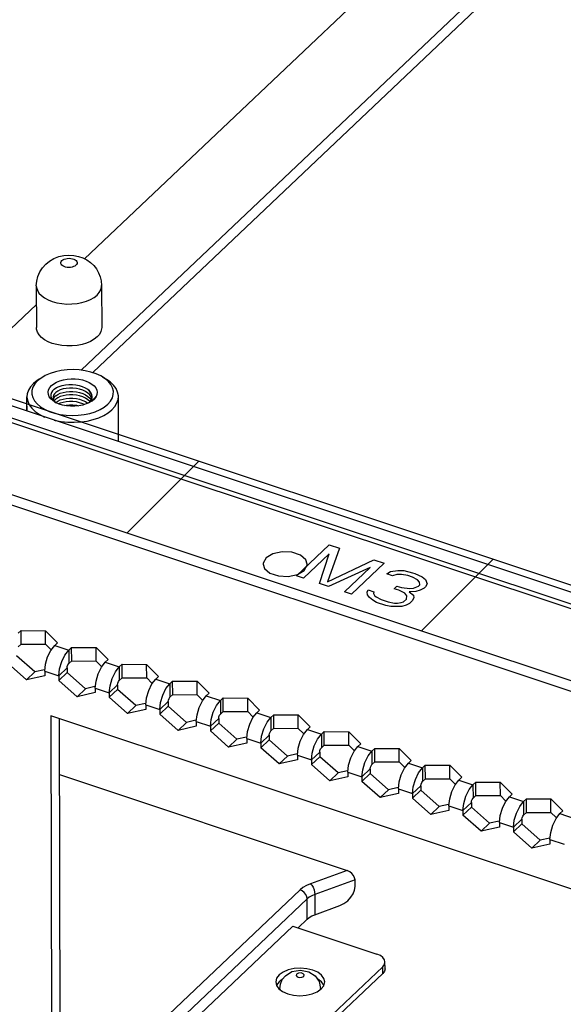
# Model space of a CAD drawing. Extents: x 0 to 1189, y 0 to 841.
# Tile 18 of 256: x 538 to 549, y 156 to 177. Entities that reach past the tile are written whole.
import ezdxf

# ---------------------------------------------------------------- set-up
doc = ezdxf.new("R2010")
doc.units = 0
doc.header["$LTSCALE"] = 65.395
doc.layers.get('0').update_dxf_attribs({"linetype": 'CONTINUOUS'})
for name, color, linetype in [('02___PRT_ALL_AXES', 7, 'CONTINUOUS'), ('03__ASM_ALL_CURVES', 7, 'CONTINUOUS'), ('20_ALL_FEATURES', 7, 'CONTINUOUS')]:
    doc.layers.add(name, color=color, linetype=linetype)

msp = doc.modelspace()

# ---------------------------------------------------------------- linework, layer by layer
at = {"color": 3, "linetype": 'Continuous'}
for p, q in [((546.939, 179.466), (539.016, 171.957)), ((615.683, 142.777), (528.909, 171.647)), ((528.516, 171.425), (615.29, 142.555)), ((528.609, 171.493), (615.382, 142.623)), ((537.981, 170.976), (536.148, 169.239)), ((526.953, 170.176), (613.727, 141.306)), ((537.593, 163.935), (537.654, 163.993)), ((537.654, 163.993), (538.179, 163.99)), ((538.179, 163.99), (538.436, 163.733)), ((538.374, 163.674), (538.436, 163.733)), ((538.223, 163.429), (538.292, 163.57)), ((538.292, 163.57), (538.374, 163.674)), ((538.374, 163.674), (538.676, 163.574)), ((538.594, 163.47), (538.676, 163.574)), ((538.676, 163.574), (538.737, 163.632)), ((538.737, 163.632), (539.262, 163.629)), ((539.262, 163.629), (539.519, 163.372)), ((537.77, 162.938), (537.379, 163.285)), ((538.16, 163.124), (538.177, 163.272)), ((538.177, 163.272), (538.223, 163.429)), ((538.478, 163.172), (538.524, 163.329)), ((538.524, 163.329), (538.594, 163.47)), ((539.375, 163.21), (539.457, 163.314)), ((539.457, 163.314), (539.519, 163.372)), ((539.457, 163.314), (539.759, 163.214)), ((539.759, 163.214), (539.82, 163.272)), ((539.82, 163.272), (540.345, 163.269)), ((540.345, 163.269), (540.602, 163.012)), ((538.16, 163.124), (538.462, 163.023)), ((538.16, 163.124), (538.161, 163.025)), ((538.462, 163.023), (538.478, 163.172)), ((539.26, 162.912), (539.306, 163.069)), ((539.306, 163.069), (539.375, 163.21)), ((539.607, 162.968), (539.677, 163.109)), ((539.677, 163.109), (539.759, 163.214)), ((538.161, 163.025), (537.77, 162.938)), ((538.462, 163.023), (538.462, 162.924)), ((538.853, 162.577), (538.462, 162.924)), ((539.244, 162.763), (539.26, 162.912)), ((539.561, 162.812), (539.607, 162.968)), ((540.389, 162.708), (540.458, 162.849)), ((540.458, 162.849), (540.541, 162.954)), ((540.541, 162.954), (540.602, 163.012)), ((540.541, 162.954), (540.842, 162.853)), ((540.76, 162.749), (540.842, 162.853)), ((540.842, 162.853), (540.903, 162.911)), ((540.903, 162.911), (541.428, 162.909)), ((541.428, 162.909), (541.685, 162.651)), ((539.244, 162.664), (538.853, 162.577)), ((539.244, 162.763), (539.545, 162.663)), ((539.244, 162.763), (539.244, 162.664)), ((539.545, 162.663), (539.561, 162.812)), ((539.545, 162.663), (539.545, 162.564)), ((540.343, 162.552), (540.389, 162.708)), ((540.691, 162.608), (540.76, 162.749)), ((541.624, 162.593), (541.685, 162.651)), ((539.937, 162.217), (539.545, 162.564)), ((540.327, 162.403), (540.343, 162.552)), ((540.628, 162.303), (540.644, 162.451)), ((540.644, 162.451), (540.691, 162.608)), ((541.472, 162.348), (541.542, 162.489)), ((541.542, 162.489), (541.624, 162.593)), ((541.624, 162.593), (541.925, 162.493)), ((541.843, 162.389), (541.925, 162.493)), ((541.925, 162.493), (541.987, 162.551)), ((541.987, 162.551), (542.511, 162.548)), ((542.511, 162.548), (542.768, 162.291)), ((540.327, 162.304), (539.937, 162.217)), ((540.327, 162.403), (540.628, 162.303)), ((540.327, 162.403), (540.327, 162.304)), ((540.628, 162.303), (540.628, 162.203)), ((541.426, 162.191), (541.472, 162.348)), ((541.727, 162.091), (541.774, 162.247)), ((541.774, 162.247), (541.843, 162.389)), ((542.625, 162.128), (542.707, 162.233)), ((542.707, 162.233), (542.768, 162.291)), ((542.707, 162.233), (543.008, 162.133)), ((572.983, 150.627), (538.292, 162.169)), ((538.292, 162.169), (538.308, 154.644)), ((541.02, 161.856), (540.628, 162.203)), ((541.41, 162.043), (541.426, 162.191)), ((541.41, 162.043), (541.711, 161.942)), ((541.41, 162.043), (541.41, 161.943)), ((541.711, 161.942), (541.727, 162.091)), ((542.555, 161.987), (542.625, 162.128)), ((542.857, 161.887), (542.926, 162.028)), ((542.926, 162.028), (543.008, 162.133)), ((543.008, 162.133), (543.07, 162.191)), ((543.07, 162.191), (543.595, 162.188)), ((543.595, 162.188), (543.851, 161.931)), ((541.41, 161.943), (541.02, 161.856)), ((541.711, 161.942), (541.712, 161.843)), ((542.103, 161.496), (541.712, 161.843)), ((542.493, 161.682), (542.509, 161.831)), ((542.509, 161.831), (542.555, 161.987)), ((542.811, 161.731), (542.857, 161.887)), ((543.708, 161.768), (543.79, 161.873)), ((543.79, 161.873), (543.851, 161.931)), ((543.79, 161.873), (544.092, 161.772)), ((544.092, 161.772), (544.153, 161.83)), ((544.153, 161.83), (544.678, 161.827)), ((544.678, 161.827), (544.935, 161.57)), ((542.493, 161.583), (542.103, 161.496)), ((542.493, 161.682), (542.795, 161.582)), ((542.493, 161.682), (542.493, 161.583)), ((542.795, 161.582), (542.811, 161.731)), ((542.795, 161.582), (542.795, 161.483)), ((543.592, 161.471), (543.639, 161.627)), ((543.639, 161.627), (543.708, 161.768)), ((543.94, 161.527), (544.009, 161.668)), ((544.009, 161.668), (544.092, 161.772)), ((543.186, 161.136), (542.795, 161.483)), ((543.576, 161.322), (543.592, 161.471)), ((543.894, 161.37), (543.94, 161.527)), ((544.722, 161.267), (544.791, 161.408)), ((544.791, 161.408), (544.873, 161.512)), ((544.873, 161.512), (544.935, 161.57)), ((544.873, 161.512), (545.175, 161.412)), ((545.093, 161.307), (545.175, 161.412)), ((545.175, 161.412), (545.236, 161.47)), ((545.236, 161.47), (545.761, 161.467)), ((545.761, 161.467), (546.018, 161.21)), ((543.576, 161.223), (543.186, 161.136)), ((543.576, 161.322), (543.878, 161.222)), ((543.576, 161.322), (543.576, 161.223)), ((543.878, 161.222), (543.894, 161.37)), ((543.878, 161.222), (543.878, 161.122)), ((544.676, 161.11), (544.722, 161.267)), ((544.977, 161.01), (545.023, 161.166)), ((545.023, 161.166), (545.093, 161.307)), ((545.956, 161.152), (546.018, 161.21)), ((544.269, 160.775), (543.878, 161.122)), ((544.659, 160.962), (544.676, 161.11)), ((544.659, 160.962), (544.961, 160.861)), ((544.659, 160.962), (544.66, 160.862)), ((544.961, 160.861), (544.977, 161.01)), ((545.805, 160.906), (545.874, 161.047)), ((545.874, 161.047), (545.956, 161.152)), ((545.956, 161.152), (546.258, 161.052)), ((546.176, 160.947), (546.258, 161.052)), ((546.258, 161.052), (546.319, 161.11)), ((546.319, 161.11), (546.844, 161.107)), ((546.844, 161.107), (547.101, 160.85)), ((544.66, 160.862), (544.269, 160.775)), ((544.961, 160.861), (544.961, 160.762)), ((545.352, 160.415), (544.961, 160.762)), ((545.743, 160.601), (545.759, 160.75)), ((545.759, 160.75), (545.805, 160.906)), ((546.06, 160.649), (546.106, 160.806)), ((546.106, 160.806), (546.176, 160.947)), ((546.957, 160.687), (547.04, 160.791)), ((547.04, 160.791), (547.101, 160.85)), ((547.04, 160.791), (547.341, 160.691)), ((547.341, 160.691), (547.402, 160.749)), ((547.402, 160.749), (547.927, 160.746)), ((547.927, 160.746), (548.184, 160.489)), ((545.743, 160.601), (546.044, 160.501)), ((545.743, 160.601), (545.743, 160.502)), ((546.044, 160.501), (546.06, 160.649)), ((546.842, 160.389), (546.888, 160.546)), ((546.888, 160.546), (546.957, 160.687)), ((547.19, 160.446), (547.259, 160.587)), ((547.259, 160.587), (547.341, 160.691)), ((545.743, 160.502), (545.352, 160.415)), ((546.044, 160.501), (546.044, 160.402)), ((546.436, 160.055), (546.044, 160.402)), ((546.826, 160.241), (546.842, 160.389)), ((547.143, 160.289), (547.19, 160.446)), ((547.971, 160.186), (548.041, 160.327)), ((548.041, 160.327), (548.123, 160.431)), ((548.123, 160.431), (548.184, 160.489)), ((548.123, 160.431), (548.424, 160.331)), ((548.342, 160.226), (548.424, 160.331)), ((548.424, 160.331), (548.486, 160.389)), ((548.486, 160.389), (549.01, 160.386)), ((549.01, 160.386), (549.267, 160.129)), ((546.826, 160.142), (546.436, 160.055)), ((546.826, 160.241), (547.127, 160.14)), ((546.826, 160.241), (546.826, 160.142)), ((547.127, 160.14), (547.143, 160.289)), ((547.127, 160.14), (547.127, 160.041)), ((547.925, 160.029), (547.971, 160.186)), ((548.273, 160.085), (548.342, 160.226)), ((549.206, 160.071), (549.267, 160.129)), ((547.519, 159.694), (547.127, 160.041)), ((547.909, 159.88), (547.925, 160.029)), ((548.21, 159.78), (548.226, 159.929)), ((548.226, 159.929), (548.273, 160.085)), ((549.054, 159.825), (549.124, 159.966)), ((549.124, 159.966), (549.206, 160.071)), ((549.206, 160.071), (549.507, 159.97)), ((547.909, 159.781), (547.519, 159.694)), ((547.909, 159.88), (548.21, 159.78)), ((547.909, 159.88), (547.909, 159.781)), ((548.21, 159.78), (548.211, 159.681)), ((549.008, 159.669), (549.054, 159.825)), ((548.602, 159.334), (548.211, 159.681)), ((548.992, 159.52), (549.008, 159.669)), ((548.992, 159.52), (549.294, 159.42)), ((548.992, 159.52), (548.992, 159.421)), ((548.992, 159.421), (548.602, 159.334))]:
    msp.add_line(p, q, dxfattribs=at)
at = {"color": 7, "linetype": 'Continuous'}
for p, q in [((537.98, 171.38), (537.982, 170.483)), ((539.38, 171.383), (539.382, 170.486)), ((538.234, 170.182), (538.156, 170.225)), ((538.082, 169.403), (538.007, 169.342)), ((538.117, 169.425), (538.04, 169.379)), ((538.117, 169.425), (538.082, 169.403)), ((539.4, 169.428), (539.477, 169.382)), ((537.78, 168.696), (537.779, 169.003)), ((538.339, 168.988), (538.341, 168.969)), ((539.174, 168.97), (539.179, 169.006)), ((539.741, 168.043), (539.739, 169.007)), ((537.78, 168.801), (537.78, 168.794)), ((537.78, 168.794), (537.78, 168.695)), ((538.337, 168.927), (538.378, 168.89)), ((538.375, 168.891), (538.339, 168.914)), ((538.373, 168.904), (538.404, 168.875)), ((538.397, 168.878), (538.375, 168.891)), ((538.378, 168.89), (538.394, 168.88)), ((538.407, 168.873), (538.397, 168.878)), ((538.404, 168.875), (538.407, 168.873)), ((538.468, 168.846), (538.407, 168.873)), ((539.101, 168.87), (539.128, 168.892)), ((539.144, 168.892), (539.121, 168.879)), ((539.166, 168.907), (539.176, 168.914)), ((539.006, 168.621), (539.129, 168.647)), ((537.654, 163.703), (537.654, 163.993)), ((538.179, 163.7), (538.179, 163.99)), ((537.593, 163.645), (537.654, 163.703)), ((537.654, 163.703), (538.179, 163.7)), ((538.179, 163.7), (538.29, 163.59)), ((538.676, 163.574), (538.676, 163.285)), ((538.738, 163.343), (538.737, 163.632)), ((539.263, 163.34), (539.262, 163.629)), ((537.949, 163.107), (537.558, 163.454)), ((538.658, 163.26), (538.676, 163.285)), ((538.676, 163.285), (538.738, 163.343)), ((538.738, 163.343), (539.263, 163.34)), ((539.263, 163.34), (539.373, 163.23)), ((539.821, 162.982), (539.82, 163.272)), ((540.346, 162.98), (540.345, 163.269)), ((537.949, 163.107), (537.77, 162.938)), ((538.154, 163.153), (537.949, 163.107)), ((538.462, 163.023), (538.641, 163.193)), ((538.641, 163.094), (538.462, 162.924)), ((538.641, 163.193), (538.645, 163.226)), ((538.641, 163.193), (538.641, 163.094)), ((539.032, 162.747), (538.641, 163.094)), ((538.645, 163.226), (538.658, 163.26)), ((539.759, 163.214), (539.759, 162.924)), ((539.724, 162.833), (539.729, 162.866)), ((539.729, 162.866), (539.742, 162.9)), ((539.742, 162.9), (539.759, 162.924)), ((539.759, 162.924), (539.821, 162.982)), ((539.821, 162.982), (540.346, 162.98)), ((540.346, 162.98), (540.456, 162.869)), ((540.842, 162.853), (540.843, 162.564)), ((540.904, 162.622), (540.903, 162.911)), ((541.429, 162.619), (541.428, 162.909)), ((539.032, 162.747), (538.853, 162.577)), ((539.237, 162.792), (539.032, 162.747)), ((539.545, 162.663), (539.724, 162.833)), ((539.724, 162.733), (539.545, 162.564)), ((539.724, 162.833), (539.724, 162.733)), ((540.115, 162.386), (539.724, 162.733)), ((540.32, 162.432), (540.115, 162.386)), ((540.628, 162.303), (540.807, 162.472)), ((540.807, 162.472), (540.812, 162.506)), ((540.807, 162.472), (540.807, 162.373)), ((540.812, 162.506), (540.825, 162.539)), ((540.825, 162.539), (540.843, 162.564)), ((540.843, 162.564), (540.904, 162.622)), ((540.904, 162.622), (541.429, 162.619)), ((541.429, 162.619), (541.539, 162.509)), ((541.925, 162.493), (541.926, 162.204)), ((541.987, 162.262), (541.987, 162.551)), ((542.512, 162.259), (542.511, 162.548)), ((540.115, 162.386), (539.937, 162.217)), ((540.807, 162.373), (540.628, 162.203)), ((541.199, 162.026), (540.807, 162.373)), ((541.926, 162.204), (541.987, 162.262)), ((541.987, 162.262), (542.512, 162.259)), ((542.512, 162.259), (542.622, 162.148)), ((538.471, 162.109), (538.487, 154.814)), ((541.199, 162.026), (541.02, 161.856)), ((541.403, 162.072), (541.199, 162.026)), ((541.711, 161.942), (541.89, 162.112)), ((541.89, 162.013), (541.712, 161.843)), ((541.89, 162.112), (541.895, 162.145)), ((541.89, 162.112), (541.89, 162.013)), ((542.282, 161.665), (541.89, 162.013)), ((541.895, 162.145), (541.908, 162.179)), ((541.908, 162.179), (541.926, 162.204)), ((543.008, 162.133), (543.009, 161.843)), ((543.07, 161.901), (543.07, 162.191)), ((543.595, 161.898), (543.595, 162.188)), ((542.978, 161.785), (542.991, 161.819)), ((542.991, 161.819), (543.009, 161.843)), ((543.009, 161.843), (543.07, 161.901)), ((543.07, 161.901), (543.595, 161.898)), ((543.595, 161.898), (543.705, 161.788)), ((544.153, 161.541), (544.153, 161.83)), ((544.678, 161.538), (544.678, 161.827)), ((542.282, 161.665), (542.103, 161.496)), ((542.487, 161.711), (542.282, 161.665)), ((542.795, 161.582), (542.973, 161.751)), ((542.974, 161.652), (542.795, 161.483)), ((542.973, 161.751), (542.978, 161.785)), ((542.973, 161.751), (542.974, 161.652)), ((543.365, 161.305), (542.974, 161.652)), ((544.092, 161.772), (544.092, 161.483)), ((543.878, 161.222), (544.057, 161.391)), ((544.057, 161.391), (544.061, 161.425)), ((544.057, 161.391), (544.057, 161.292)), ((544.061, 161.425), (544.074, 161.458)), ((544.074, 161.458), (544.092, 161.483)), ((544.092, 161.483), (544.153, 161.541)), ((544.153, 161.541), (544.678, 161.538)), ((544.678, 161.538), (544.789, 161.428)), ((545.175, 161.412), (545.175, 161.122)), ((545.237, 161.181), (545.236, 161.47)), ((545.762, 161.178), (545.761, 161.467)), ((543.365, 161.305), (543.186, 161.136)), ((543.57, 161.351), (543.365, 161.305)), ((544.057, 161.292), (543.878, 161.122)), ((544.448, 160.945), (544.057, 161.292)), ((545.175, 161.122), (545.237, 161.181)), ((545.237, 161.181), (545.762, 161.178)), ((545.762, 161.178), (545.872, 161.067)), ((544.653, 160.99), (544.448, 160.945)), ((544.961, 160.861), (545.14, 161.031)), ((545.14, 161.031), (545.144, 161.064)), ((545.14, 161.031), (545.14, 160.931)), ((545.144, 161.064), (545.157, 161.098)), ((545.157, 161.098), (545.175, 161.122)), ((546.258, 161.052), (546.258, 160.762)), ((546.32, 160.82), (546.319, 161.11)), ((546.845, 160.817), (546.844, 161.107)), ((538.474, 160.907), (544.643, 158.854)), ((544.448, 160.945), (544.269, 160.775)), ((545.14, 160.931), (544.961, 160.762)), ((545.531, 160.584), (545.14, 160.931)), ((546.241, 160.737), (546.258, 160.762)), ((546.258, 160.762), (546.32, 160.82)), ((546.32, 160.82), (546.845, 160.817)), ((546.845, 160.817), (546.955, 160.707)), ((547.403, 160.46), (547.402, 160.749)), ((547.928, 160.457), (547.927, 160.746)), ((545.531, 160.584), (545.352, 160.415)), ((545.736, 160.63), (545.531, 160.584)), ((546.044, 160.501), (546.223, 160.67)), ((546.223, 160.571), (546.044, 160.402)), ((546.223, 160.67), (546.228, 160.704)), ((546.223, 160.67), (546.223, 160.571)), ((546.614, 160.224), (546.223, 160.571)), ((546.228, 160.704), (546.241, 160.737)), ((547.341, 160.691), (547.342, 160.402)), ((547.306, 160.31), (547.311, 160.343)), ((547.311, 160.343), (547.324, 160.377)), ((547.324, 160.377), (547.342, 160.402)), ((547.342, 160.402), (547.403, 160.46)), ((547.403, 160.46), (547.928, 160.457)), ((547.928, 160.457), (548.038, 160.347)), ((548.424, 160.331), (548.425, 160.041)), ((548.486, 160.099), (548.486, 160.389)), ((549.011, 160.097), (549.01, 160.386)), ((546.614, 160.224), (546.436, 160.055)), ((546.819, 160.27), (546.614, 160.224)), ((547.127, 160.14), (547.306, 160.31)), ((547.306, 160.211), (547.127, 160.041)), ((547.306, 160.31), (547.306, 160.211)), ((547.698, 159.864), (547.306, 160.211)), ((547.902, 159.909), (547.698, 159.864)), ((548.21, 159.78), (548.389, 159.95)), ((548.389, 159.95), (548.394, 159.983)), ((548.389, 159.95), (548.389, 159.85)), ((548.394, 159.983), (548.407, 160.017)), ((548.407, 160.017), (548.425, 160.041)), ((548.425, 160.041), (548.486, 160.099)), ((548.486, 160.099), (549.011, 160.097)), ((549.011, 160.097), (549.121, 159.986)), ((547.698, 159.864), (547.519, 159.694)), ((548.389, 159.85), (548.211, 159.681)), ((548.781, 159.503), (548.389, 159.85)), ((548.781, 159.503), (548.602, 159.334)), ((548.986, 159.549), (548.781, 159.503)), ((544.643, 158.854), (543.857, 158.569)), ((544.812, 158.654), (543.952, 158.342)), ((544.812, 158.509), (544.812, 158.654)), ((539.75, 154.758), (543.633, 158.439)), ((543.784, 158.244), (539.901, 154.564)), ((543.785, 157.81), (543.784, 158.244)), ((543.952, 158.342), (543.953, 157.907)), ((543.953, 157.907), (544.484, 158.1)), ((543.785, 157.81), (543.591, 157.626)), ((543.478, 157.663), (539.998, 154.365)), ((543.478, 157.663), (545.283, 157.063)), ((545.405, 156.793), (542.187, 153.743)), ((545.406, 156.649), (545.405, 156.793)), ((545.455, 156.749), (545.454, 156.894)), ((542.217, 153.627), (545.406, 156.649)), ((543.26, 156.525), (543.186, 156.471)), ((543.254, 156.517), (543.321, 156.6)), ((543.321, 156.6), (543.46, 156.688)), ((543.82, 156.685), (543.955, 156.598)), ((543.955, 156.598), (544.043, 156.473)), ((543.112, 156.465), (543.128, 156.392)), ((543.2, 156.32), (543.213, 156.421)), ((543.2, 156.32), (543.206, 156.3)), ((543.213, 156.421), (543.254, 156.517)), ((544.043, 156.473), (544.075, 156.322)), ((544.073, 156.3), (544.075, 156.322)), ((544.088, 156.316), (544.142, 156.386)), ((544.142, 156.386), (544.162, 156.467))]:
    msp.add_line(p, q, dxfattribs=at)
for points in [[(538.181, 171.844), (538.262, 171.909), (538.357, 171.964), (538.46, 172.004), (538.567, 172.028), (538.677, 172.036), (538.784, 172.029), (538.884, 172.009), (538.977, 171.977), (539.062, 171.933), (539.141, 171.878), (539.21, 171.813), (539.268, 171.742), (539.315, 171.661), (539.351, 171.574), (539.372, 171.483), (539.38, 171.383)], [(538.504, 171.87), (538.506, 171.882), (538.514, 171.902), (538.529, 171.921)], [(538.529, 171.921), (538.551, 171.937), (538.578, 171.951), (538.61, 171.961), (538.645, 171.967), (538.682, 171.969), (538.718, 171.967), (538.753, 171.96), (538.784, 171.95), (538.811, 171.936), (538.832, 171.919), (538.846, 171.9), (538.854, 171.88), (538.854, 171.871)], [(537.98, 171.38), (537.988, 171.481), (538.013, 171.581), (538.054, 171.676), (538.11, 171.765), (538.181, 171.844)], [(538.83, 171.82), (538.808, 171.804), (538.78, 171.79), (538.749, 171.78), (538.714, 171.774), (538.677, 171.772), (538.641, 171.774), (538.606, 171.781), (538.575, 171.791), (538.548, 171.805), (538.527, 171.822), (538.512, 171.841), (538.505, 171.861), (538.504, 171.87)], [(538.854, 171.871), (538.853, 171.859), (538.845, 171.839), (538.83, 171.82)], [(537.98, 171.38), (537.983, 171.345), (538.002, 171.284), (538.037, 171.225), (538.089, 171.171), (538.154, 171.121), (538.233, 171.078), (538.323, 171.043), (538.421, 171.016), (538.526, 170.998), (538.635, 170.989), (538.745, 170.99), (538.853, 171.001), (538.957, 171.021), (539.054, 171.05), (539.142, 171.087), (539.219, 171.131), (539.282, 171.182)], [(539.282, 171.182), (539.331, 171.237), (539.363, 171.296), (539.379, 171.357), (539.38, 171.383)], [(538.004, 170.387), (537.985, 170.448), (537.982, 170.483)], [(539.382, 170.486), (539.381, 170.461), (539.365, 170.399), (539.333, 170.34), (539.284, 170.284)], [(538.156, 170.225), (538.09, 170.274), (538.039, 170.328), (538.004, 170.387)], [(539.284, 170.284), (539.221, 170.234), (539.144, 170.19), (539.056, 170.152)], [(539.056, 170.152), (538.96, 170.124), (538.855, 170.103), (538.746, 170.093), (538.635, 170.092), (538.527, 170.101), (538.422, 170.119), (538.323, 170.146), (538.234, 170.182)], [(539.4, 169.428), (539.362, 169.45), (539.261, 169.496), (539.149, 169.533), (539.027, 169.561), (538.9, 169.578), (538.77, 169.584), (538.64, 169.579), (538.512, 169.564), (538.389, 169.538), (538.275, 169.501), (538.172, 169.456), (538.117, 169.425)], [(538.308, 169.242), (538.357, 169.281), (538.416, 169.315), (538.485, 169.344), (538.56, 169.365), (538.641, 169.38), (538.725, 169.387), (538.81, 169.386), (538.893, 169.378), (538.973, 169.362), (539.048, 169.339), (539.114, 169.31), (539.172, 169.275), (539.219, 169.235), (539.254, 169.192), (539.276, 169.146), (539.284, 169.099), (539.279, 169.051), (539.26, 169.005)], [(539.522, 169.334), (539.45, 169.395), (539.4, 169.428)], [(537.917, 169.286), (537.854, 169.215), (537.81, 169.141), (537.785, 169.063), (537.779, 169.003)], [(538.007, 169.342), (537.949, 169.276), (537.909, 169.206), (537.887, 169.134), (537.886, 169.06), (537.904, 168.987), (537.941, 168.917), (537.996, 168.85), (538.068, 168.789), (538.156, 168.735), (538.257, 168.688)], [(538.04, 169.379), (537.997, 169.35), (537.917, 169.286)], [(538.339, 168.914), (538.292, 168.956), (538.259, 169.002), (538.239, 169.051), (538.234, 169.1), (538.244, 169.15), (538.269, 169.198), (538.308, 169.242)], [(538.366, 169.167), (538.413, 169.199), (538.471, 169.225), (538.536, 169.246), (538.605, 169.259), (538.679, 169.266), (538.755, 169.265), (538.83, 169.257), (538.9, 169.243), (538.966, 169.221), (539.025, 169.194), (539.075, 169.162)], [(539.172, 168.964), (539.156, 169.002), (539.126, 169.044), (539.085, 169.082), (539.034, 169.115), (538.975, 169.143), (538.909, 169.165), (538.839, 169.18), (538.766, 169.188), (538.692, 169.189), (538.621, 169.183), (538.555, 169.17), (538.494, 169.151), (538.441, 169.126), (538.398, 169.097)], [(539.739, 169.007), (539.739, 169.026), (539.724, 169.104), (539.689, 169.18), (539.636, 169.253), (539.565, 169.321), (539.477, 169.382)], [(539.511, 168.842), (539.569, 168.908), (539.61, 168.978), (539.631, 169.051), (539.632, 169.124), (539.615, 169.197), (539.578, 169.267), (539.522, 169.334)], [(537.779, 169.003), (537.78, 168.985), (537.795, 168.906), (537.829, 168.83), (537.883, 168.758), (537.954, 168.69), (538.042, 168.629), (538.144, 168.576), (538.163, 168.568)], [(538.366, 169.167), (538.328, 169.131), (538.303, 169.092), (538.291, 169.05), (538.293, 169.008), (538.308, 168.966), (538.337, 168.927)], [(538.398, 169.097), (538.369, 169.067), (538.35, 169.035), (538.34, 169.002), (538.339, 168.988)], [(538.341, 168.969), (538.352, 168.936), (538.373, 168.904)], [(538.398, 169.024), (538.366, 168.991), (538.347, 168.955), (538.346, 168.953)], [(538.398, 169.024), (538.441, 169.053), (538.493, 169.078), (538.553, 169.097), (538.619, 169.11), (538.691, 169.117), (538.765, 169.116), (538.838, 169.108), (538.908, 169.093), (538.974, 169.071), (539.033, 169.044), (539.084, 169.01), (539.126, 168.972), (539.156, 168.93), (539.156, 168.929)], [(539.129, 168.895), (539.126, 168.9), (539.084, 168.938), (539.033, 168.971), (538.974, 168.999), (538.908, 169.021), (538.838, 169.036), (538.765, 169.044), (538.691, 169.045), (538.619, 169.038), (538.553, 169.025), (538.493, 169.006), (538.441, 168.981), (538.399, 168.952)], [(538.399, 168.879), (538.441, 168.909), (538.494, 168.934), (538.555, 168.953), (538.622, 168.966), (538.693, 168.972), (538.766, 168.971), (538.838, 168.963), (538.908, 168.948), (538.975, 168.926), (539.035, 168.898), (539.085, 168.865), (539.087, 168.863)], [(539.178, 168.997), (539.172, 169.039), (539.151, 169.083), (539.119, 169.124), (539.075, 169.162)], [(539.179, 169.006), (539.179, 169.011), (539.171, 169.052), (539.151, 169.092), (539.118, 169.129), (539.075, 169.162)], [(539.128, 168.892), (539.157, 168.93), (539.174, 168.97)], [(539.26, 169.005), (539.227, 168.958), (539.18, 168.916), (539.144, 168.892)], [(539.26, 169.005), (539.222, 168.956), (539.173, 168.913), (539.144, 168.893)], [(539.176, 168.914), (539.224, 168.957), (539.26, 169.005)], [(539.602, 168.725), (539.664, 168.795), (539.709, 168.87), (539.734, 168.947), (539.739, 169.007)], [(538.399, 168.952), (538.367, 168.919), (538.365, 168.916)], [(539.014, 168.836), (538.975, 168.854), (538.908, 168.876), (538.838, 168.891), (538.766, 168.899), (538.693, 168.9), (538.622, 168.894), (538.556, 168.881), (538.495, 168.862), (538.465, 168.847)], [(538.628, 168.806), (538.545, 168.822), (538.468, 168.846)], [(538.586, 168.814), (538.622, 168.821), (538.693, 168.828), (538.765, 168.827), (538.838, 168.819), (538.893, 168.807)], [(538.975, 168.823), (538.891, 168.807), (538.804, 168.798), (538.716, 168.798), (538.628, 168.806)], [(539.121, 168.879), (539.052, 168.848), (538.975, 168.823)], [(539.129, 168.647), (539.243, 168.683), (539.346, 168.728), (539.436, 168.782), (539.511, 168.842)], [(538.257, 168.688), (538.37, 168.651), (538.491, 168.623), (538.618, 168.606), (538.748, 168.6), (538.879, 168.605), (539.006, 168.621)], [(539.068, 168.483), (539.197, 168.513), (539.318, 168.553), (539.427, 168.603), (539.522, 168.66), (539.602, 168.725)], [(538.363, 168.502), (538.384, 168.496), (538.516, 168.471), (538.654, 168.457), (538.794, 168.455), (538.933, 168.463), (539.068, 168.483)], [(544.812, 158.654), (544.804, 158.699), (544.782, 158.745), (544.747, 158.789), (544.7, 158.827), (544.643, 158.854)], [(543.857, 158.569), (543.771, 158.532), (543.696, 158.488), (543.633, 158.439)], [(543.784, 158.244), (543.777, 158.291), (543.755, 158.338), (543.722, 158.381), (543.68, 158.416), (543.633, 158.439)], [(543.857, 158.569), (543.886, 158.536), (543.913, 158.493), (543.934, 158.442), (543.947, 158.39), (543.952, 158.342)], [(544.484, 158.1), (544.574, 158.144), (544.656, 158.206), (544.724, 158.279), (544.773, 158.357), (544.803, 158.435), (544.812, 158.509)], [(543.952, 158.342), (543.887, 158.314), (543.831, 158.281), (543.784, 158.244)], [(543.785, 157.81), (543.832, 157.847), (543.888, 157.88), (543.953, 157.907)], [(545.454, 156.894), (545.444, 156.942), (545.41, 156.99), (545.355, 157.031), (545.283, 157.063)], [(543.507, 156.752), (543.38, 156.723), (543.27, 156.677), (543.186, 156.616)], [(544.162, 156.467), (544.146, 156.539), (544.095, 156.611), (544.013, 156.672), (543.905, 156.72), (543.779, 156.75), (543.644, 156.761), (543.507, 156.752)], [(545.405, 156.793), (545.441, 156.84), (545.454, 156.894)], [(545.455, 156.749), (545.442, 156.696), (545.406, 156.649)], [(543.186, 156.616), (543.132, 156.545), (543.112, 156.465)], [(543.46, 156.688), (543.642, 156.72), (543.82, 156.685)], [(543.561, 156.635), (543.55, 156.606), (543.571, 156.578), (543.618, 156.562), (543.672, 156.566), (543.712, 156.585)], [(543.712, 156.585), (543.724, 156.615), (543.702, 156.643), (543.655, 156.659), (543.601, 156.655), (543.561, 156.635)], [(544.145, 156.396), (544.095, 156.466), (544.013, 156.528)], [(543.128, 156.392), (543.179, 156.321), (543.261, 156.259), (543.369, 156.212)], [(543.186, 156.471), (543.132, 156.4), (543.129, 156.39)], [(543.894, 156.209), (544.003, 156.255), (544.088, 156.316)], [(543.369, 156.212), (543.495, 156.181), (543.63, 156.171), (543.766, 156.18), (543.894, 156.209)]]:
    msp.add_lwpolyline(points, dxfattribs=at)
at = {"layer": '02___PRT_ALL_AXES', "color": 3, "linetype": 'Continuous'}
msp.add_line((542.988, 165.225), (543.172, 165.163), dxfattribs=at)
for points in [[(543.787, 165.417), (543.756, 165.512), (543.642, 165.609), (543.458, 165.67), (543.253, 165.68), (543.053, 165.637), (542.909, 165.552)], [(542.909, 165.552), (542.844, 165.44), (542.843, 165.416)], [(542.843, 165.416), (542.874, 165.321), (542.988, 165.225)], [(543.721, 165.282), (543.786, 165.394), (543.787, 165.417)], [(543.172, 165.163), (543.377, 165.153), (543.577, 165.196), (543.721, 165.282)]]:
    msp.add_lwpolyline(points, dxfattribs=at)
at = {"layer": '03__ASM_ALL_CURVES', "color": 4, "linetype": 'Continuous'}
for p, q in [((615.682, 142.927), (528.909, 171.797)), ((527.312, 170.283), (614.085, 141.413)), ((543.558, 165.166), (544.257, 165.829)), ((544.257, 165.829), (544.478, 165.756)), ((544.256, 165.639), (543.705, 165.118)), ((544.048, 165.003), (544.256, 165.639)), ((544.478, 165.756), (544.221, 165.041)), ((544.221, 165.041), (545.213, 165.511)), ((545.434, 165.438), (544.735, 164.775)), ((545.213, 165.511), (545.434, 165.438)), ((545.138, 165.346), (544.244, 164.938)), ((544.587, 164.824), (545.138, 165.346)), ((545.491, 165.209), (545.575, 165.257)), ((545.613, 165.168), (545.491, 165.209)), ((545.575, 165.257), (545.732, 165.281)), ((545.707, 165.194), (545.613, 165.168)), ((545.81, 165.198), (545.707, 165.194)), ((545.732, 165.281), (545.86, 165.277)), ((545.948, 165.171), (545.81, 165.198)), ((545.86, 165.277), (546.046, 165.234)), ((546.046, 165.139), (545.948, 165.171)), ((546.046, 165.234), (546.095, 165.218)), ((546.095, 165.218), (546.252, 165.146)), ((543.705, 165.118), (543.558, 165.166)), ((544.244, 164.938), (544.048, 165.003)), ((546.153, 165.084), (546.046, 165.139)), ((546.197, 165.031), (546.153, 165.084)), ((546.172, 164.945), (546.201, 164.973)), ((546.201, 164.973), (546.197, 165.031)), ((546.252, 165.146), (546.32, 165.086)), ((546.32, 165.086), (546.359, 164.997)), ((546.359, 164.997), (546.324, 164.932)), ((544.735, 164.775), (544.587, 164.824)), ((545.074, 164.814), (545.094, 164.865)), ((545.079, 164.756), (545.074, 164.814)), ((545.122, 164.703), (545.079, 164.756)), ((545.094, 164.865), (545.217, 164.824)), ((545.217, 164.824), (545.212, 164.788)), ((545.212, 164.788), (545.231, 164.743)), ((545.65, 164.89), (545.71, 164.946)), ((545.748, 164.857), (545.65, 164.89)), ((545.71, 164.946), (545.808, 164.913)), ((545.88, 164.794), (545.748, 164.857)), ((545.808, 164.913), (545.984, 164.893)), ((545.924, 164.741), (545.88, 164.794)), ((546.117, 164.83), (545.974, 164.82)), ((545.974, 164.82), (546.067, 164.751)), ((545.984, 164.893), (546.063, 164.904)), ((546.063, 164.904), (546.172, 164.945)), ((546.067, 164.751), (546.071, 164.692)), ((546.21, 164.856), (546.117, 164.83)), ((546.294, 164.904), (546.21, 164.856)), ((546.324, 164.932), (546.294, 164.904)), ((545.191, 164.642), (545.122, 164.703)), ((545.274, 164.596), (545.191, 164.642)), ((545.231, 164.743), (545.265, 164.713)), ((545.265, 164.713), (545.373, 164.658)), ((545.47, 164.53), (545.274, 164.596)), ((545.373, 164.658), (545.52, 164.609)), ((545.52, 164.609), (545.657, 164.582)), ((545.657, 164.582), (545.721, 164.58)), ((545.721, 164.58), (545.8, 164.592)), ((545.8, 164.592), (545.854, 164.612)), ((545.907, 164.537), (545.814, 164.511)), ((545.854, 164.612), (545.914, 164.669)), ((545.977, 164.571), (545.907, 164.537)), ((545.914, 164.669), (545.924, 164.741)), ((546.036, 164.628), (545.977, 164.571)), ((546.071, 164.692), (546.036, 164.628)), ((545.583, 164.512), (545.47, 164.53)), ((545.711, 164.508), (545.583, 164.512)), ((545.814, 164.511), (545.711, 164.508))]:
    msp.add_line(p, q, dxfattribs=at)
at = {"layer": '03__ASM_ALL_CURVES', "color": 2, "linetype": 'Continuous'}
for p, q in [((539.929, 166.085), (541.463, 167.62)), ((546.237, 163.986), (547.772, 165.521))]:
    msp.add_line(p, q, dxfattribs=at)
at = {"layer": '20_ALL_FEATURES', "color": 3, "linetype": 'Continuous'}
msp.add_line((557.85, 187.495), (538.94, 169.573), dxfattribs=at)
at = {"layer": '20_ALL_FEATURES', "color": 7, "linetype": 'Continuous'}
msp.add_line((557.851, 187.205), (539.19, 169.52), dxfattribs=at)

doc.saveas('drawing.dxf')
